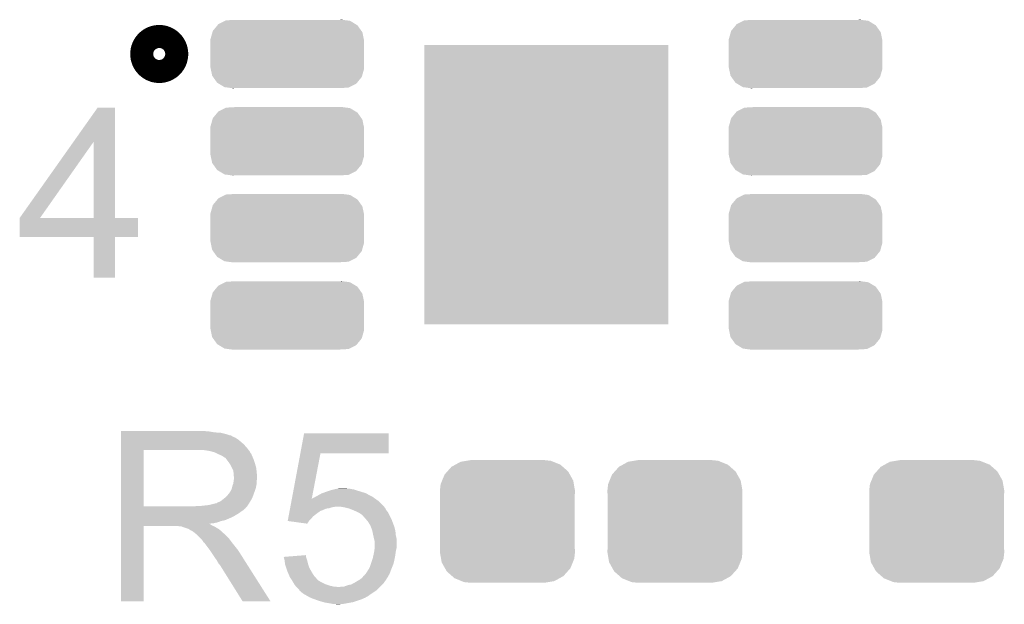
# Model space of a CAD drawing. Extents: x -1.3 to 24.2, y -3.9 to 39.2.
# Tile 20 of 26: x 8.4 to 14.1, y 28.9 to 32.3. Entities that reach past the tile are written whole.
import ezdxf

# ---------------------------------------------------------------- set-up
doc = ezdxf.new("R2010")
doc.units = 0
doc.layers.get('0').update_dxf_attribs({"linetype": 'CONTINUOUS'})
doc.layers.add('ECC608_TRUST_CLICK_V100_GTO', color=14, linetype='CONTINUOUS')
doc.layers.add('ECC608_TRUST_CLICK_V100_GTS', color=12, linetype='CONTINUOUS')

# ---------------------------------------------------------------- blocks, each defined once
blk = doc.blocks.new('RECTANGLE_51')
blk.add_solid([(0.69977, 0.8001), (0.69977, -0.8001), (-0.69977, 0.8001), (-0.69977, -0.8001)])
blk = doc.blocks.new('CUSTOM_67')
for points in [[(-0.298526, 0.325596), (-0.268438, 0.342124), (0.30335, 0.325596), (0.2622, 0.342124)], [(-0.268438, 0.342124), (-0.233628, 0.347838), (0.2622, 0.342124), (0.247972, 0.347838)], [(-0.233628, 0.347838), (-0.20955, 0.35179), (0.247972, 0.347838), (0.20955, 0.35179)], [(-0.360486, 0.26887), (-0.34504, 0.286174), (0.357822, 0.26887), (0.348152, 0.286174)], [(-0.34504, 0.286174), (-0.320744, 0.31339), (0.348152, 0.286174), (0.317222, 0.31339)], [(-0.320744, 0.31339), (-0.298526, 0.325596), (0.317222, 0.31339), (0.30335, 0.325596)], [(-0.383124, 0.213652), (-0.37475, 0.234078), (0.380766, 0.213652), (0.377262, 0.234078)], [(-0.37475, 0.234078), (-0.360486, 0.26887), (0.377262, 0.234078), (0.357822, 0.26887)], [(-0.38735, 0.17526), (-0.383124, 0.213652), (0.38735, 0.17526), (0.380766, 0.213652)], [(-0.38608, 0.154124), (-0.38735, 0.17526), (0.38608, 0.154124), (0.38735, 0.17526)], [(-0.38608, -0.154124), (-0.38608, 0.154124), (0.38608, -0.154124), (0.38608, 0.154124)], [(-0.38735, -0.17526), (-0.38608, -0.154124), (0.38735, -0.17526), (0.38608, -0.154124)], [(-0.380764, -0.213652), (-0.38735, -0.17526), (0.383124, -0.213652), (0.38735, -0.17526)], [(-0.377262, -0.234078), (-0.380764, -0.213652), (0.374748, -0.234078), (0.383124, -0.213652)], [(-0.35782, -0.26887), (-0.377262, -0.234078), (0.360486, -0.26887), (0.374748, -0.234078)], [(-0.348152, -0.286174), (-0.35782, -0.26887), (0.345038, -0.286174), (0.360486, -0.26887)], [(-0.31722, -0.31339), (-0.348152, -0.286174), (0.320744, -0.31339), (0.345038, -0.286174)], [(-0.30335, -0.325596), (-0.31722, -0.31339), (0.298524, -0.325596), (0.320744, -0.31339)], [(-0.262198, -0.342124), (-0.30335, -0.325596), (0.268438, -0.342124), (0.298524, -0.325596)], [(-0.247972, -0.347838), (-0.262198, -0.342124), (0.233626, -0.347838), (0.268438, -0.342124)], [(-0.20955, -0.35179), (-0.247972, -0.347838), (0.20955, -0.35179), (0.233626, -0.347838)]]:
    blk.add_solid(points)
blk = doc.blocks.new('CUSTOM_69')
for points in [[(-0.400266, 0.164594), (-0.395622, 0.17024), (0.40215, 0.164594), (0.392796, 0.17024)], [(-0.395622, 0.17024), (-0.356776, 0.190044), (0.392796, 0.17024), (0.35998, 0.190044)], [(-0.356776, 0.190044), (-0.351742, 0.19261), (0.35998, 0.190044), (0.340636, 0.19261)], [(-0.351742, 0.19261), (-0.30258, 0.19558), (0.340636, 0.19261), (0.318244, 0.19558)], [(0.30258, 0.19558), (0.311156, 0.19652), (0.318244, 0.19558), (0.311156, 0.19652)], [(-0.44038, 0.084826), (-0.429122, 0.124414), (0.438892, 0.084826), (0.430634, 0.124414)], [(-0.429122, 0.124414), (-0.426906, 0.1322), (0.430634, 0.124414), (0.425116, 0.1322)], [(-0.426906, 0.1322), (-0.400266, 0.164594), (0.425116, 0.1322), (0.40215, 0.164594)], [(-0.44069, 0.0762), (-0.44038, 0.084826), (0.44069, 0.0762), (0.438892, 0.084826)], [(-0.44069, 0.07493), (-0.44069, 0.0762), (0.44069, 0.07493), (0.44069, 0.0762)], [(-0.44069, -0.07493), (-0.44069, 0.07493), (0.44069, -0.07493), (0.44069, 0.07493)], [(-0.44069, -0.0762), (-0.44069, -0.07493), (0.44069, -0.0762), (0.44069, -0.07493)], [(-0.438892, -0.084822), (-0.44069, -0.0762), (0.440382, -0.084822), (0.44069, -0.0762)], [(-0.430636, -0.124414), (-0.438892, -0.084822), (0.42912, -0.124414), (0.440382, -0.084822)], [(-0.425118, -0.132196), (-0.430636, -0.124414), (0.426908, -0.132196), (0.42912, -0.124414)], [(-0.402152, -0.164596), (-0.425118, -0.132196), (0.400262, -0.164596), (0.426908, -0.132196)], [(-0.392802, -0.170238), (-0.402152, -0.164596), (0.395624, -0.170238), (0.400262, -0.164596)], [(-0.359984, -0.190044), (-0.392802, -0.170238), (0.35677, -0.190044), (0.395624, -0.170238)], [(-0.340658, -0.192608), (-0.359984, -0.190044), (0.351742, -0.192608), (0.35677, -0.190044)], [(-0.318258, -0.19558), (-0.340658, -0.192608), (0.30258, -0.19558), (0.351742, -0.192608)], [(-0.31116, -0.196522), (-0.318258, -0.19558), (-0.31116, -0.196522), (-0.30258, -0.19558)]]:
    blk.add_solid(points)

msp = doc.modelspace()

# ---------------------------------------------------------------- linework, layer by layer
at = {"layer": 'ECC608_TRUST_CLICK_V100_GTO', "const_width": 0.20066}
msp.add_lwpolyline([(9.144, 32.0675, 1), (9.27608, 32.0675, 1)], format="xyb", close=True, dxfattribs=at)
at = {"layer": 'ECC608_TRUST_CLICK_V100_GTO'}
for points in [[(8.718704, 31.564522), (8.856974, 31.760138), (8.956048, 31.564522), (8.95604, 31.760138)], [(8.856974, 31.760138), (8.85699, 31.76016), (8.95604, 31.760138), (8.85699, 31.76016)], [(8.409964, 31.127736), (8.718704, 31.564522), (8.526804, 31.127736), (8.834084, 31.564522)], [(8.834098, 31.1277), (8.834084, 31.564522), (8.956062, 31.1277), (8.956048, 31.564522)], [(8.40994, 31.018502), (8.409942, 31.127678), (9.088098, 31.018502), (9.08812, 31.127678)], [(8.409942, 31.1277), (8.409944, 31.127706), (8.834098, 31.1277), (8.782884, 31.127706)], [(8.409942, 31.127678), (8.409942, 31.1277), (9.08812, 31.127678), (8.956062, 31.1277)], [(8.409944, 31.127706), (8.409964, 31.127736), (8.782884, 31.127706), (8.526804, 31.127736)], [(8.834098, 31.01848), (8.40994, 31.018502), (9.088098, 31.01848), (9.088098, 31.018502)], [(8.8341, 31.018458), (8.834098, 31.01848), (8.95604, 31.018458), (9.088098, 31.01848)], [(8.83412, 30.784822), (8.8341, 31.018458), (8.956018, 30.784822), (8.95604, 31.018458)], [(8.956018, 30.7848), (8.83412, 30.784822), (8.956018, 30.7848), (8.956018, 30.784822)], [(8.99162, 29.90342), (8.991622, 29.90596), (9.49706, 29.90342), (9.46912, 29.90596)], [(8.99162, 29.89834), (8.99162, 29.90342), (9.527538, 29.89834), (9.49706, 29.90342)], [(8.99162, 29.8958), (8.99162, 29.89834), (9.5631, 29.8958), (9.527538, 29.89834)], [(8.99162, 29.88818), (8.99162, 29.8958), (9.593578, 29.88818), (9.5631, 29.8958)], [(8.99162, 29.8831), (8.99162, 29.88818), (9.608822, 29.8831), (9.593578, 29.88818)], [(8.99162, 29.88056), (8.99162, 29.8831), (9.621522, 29.88056), (9.608822, 29.8831)], [(8.99162, 29.880538), (8.99162, 29.88056), (9.62406, 29.880538), (9.621522, 29.88056)], [(8.99162, 29.878014), (8.99162, 29.880538), (9.624074, 29.878014), (9.62406, 29.880538)], [(8.99162, 29.87294), (8.99162, 29.878014), (9.63422, 29.87294), (9.624074, 29.878014)], [(8.99162, 29.867858), (8.99162, 29.87294), (9.646922, 29.867858), (9.63422, 29.87294)], [(8.99162, 29.8577), (8.99162, 29.867858), (9.66216, 29.8577), (9.646922, 29.867858)], [(10.019274, 29.77896), (10.040632, 29.893238), (10.525738, 29.77896), (10.52576, 29.893238)], [(10.040632, 29.893238), (10.040638, 29.89326), (10.52576, 29.893238), (10.040638, 29.89326)], [(8.991618, 29.809442), (8.99162, 29.82976), (9.71296, 29.809442), (9.695182, 29.82976)], [(8.991618, 29.79674), (8.991618, 29.809442), (9.722838, 29.79674), (9.71296, 29.809442)], [(8.99162, 29.845), (8.99162, 29.8577), (9.6774, 29.845), (9.66216, 29.8577)], [(8.99162, 29.82976), (8.99162, 29.845), (9.695182, 29.82976), (9.6774, 29.845)], [(8.991612, 29.474182), (8.991618, 29.79672), (9.12114, 29.474182), (9.121142, 29.79672)], [(8.991618, 29.79672), (8.991618, 29.79674), (9.121142, 29.79672), (9.42848, 29.79674)], [(9.499602, 29.79166), (9.466582, 29.79674), (9.726788, 29.79166), (9.722838, 29.79674)], [(9.518242, 29.786576), (9.499602, 29.79166), (9.73074, 29.786576), (9.726788, 29.79166)], [(9.52754, 29.78404), (9.518242, 29.786576), (9.730744, 29.78404), (9.73074, 29.786576)], [(9.527552, 29.784034), (9.52754, 29.78404), (9.730744, 29.784034), (9.730744, 29.78404)], [(9.54786, 29.77388), (9.527552, 29.784034), (9.73836, 29.77388), (9.730744, 29.784034)], [(9.56564, 29.76626), (9.54786, 29.77388), (9.741408, 29.76626), (9.73836, 29.77388)], [(9.57411, 29.76118), (9.56564, 29.76626), (9.74344, 29.76118), (9.741408, 29.76626)], [(9.57834, 29.758642), (9.57411, 29.76118), (9.744528, 29.758642), (9.74344, 29.76118)], [(9.585964, 29.75356), (9.57834, 29.758642), (9.746706, 29.75356), (9.744528, 29.758642)], [(9.588504, 29.753552), (9.585964, 29.75356), (9.74671, 29.753552), (9.746706, 29.75356)], [(9.59612, 29.7434), (9.588504, 29.753552), (9.75106, 29.7434), (9.74671, 29.753552)], [(9.970376, 29.517346), (10.01927, 29.778942), (10.084294, 29.517346), (10.134596, 29.778942)], [(10.01927, 29.778942), (10.019274, 29.77896), (10.134596, 29.778942), (10.525738, 29.77896)], [(9.60374, 29.73324), (9.59612, 29.7434), (9.754448, 29.73324), (9.75106, 29.7434)], [(9.612812, 29.72054), (9.60374, 29.73324), (9.75868, 29.72054), (9.754448, 29.73324)], [(9.61644, 29.715458), (9.612812, 29.72054), (9.760206, 29.715458), (9.75868, 29.72054)], [(9.6266, 29.695138), (9.61644, 29.715458), (9.7663, 29.695138), (9.760206, 29.715458)], [(9.63422, 29.679896), (9.6266, 29.695138), (9.767826, 29.679896), (9.7663, 29.695138)], [(9.635672, 29.66974), (9.63422, 29.679896), (9.76884, 29.66974), (9.767826, 29.679896)], [(9.63676, 29.662118), (9.635672, 29.66974), (9.769476, 29.662118), (9.76884, 29.66974)], [(9.636762, 29.649418), (9.63676, 29.662118), (9.770534, 29.649418), (9.769476, 29.662118)], [(9.6393, 29.641796), (9.636762, 29.649418), (9.77117, 29.641796), (9.770534, 29.649418)], [(9.637846, 29.629096), (9.6393, 29.63926), (9.771378, 29.629096), (9.771378, 29.63926)], [(9.6393, 29.639262), (9.6393, 29.641796), (9.77138, 29.639262), (9.77117, 29.641796)], [(9.6393, 29.63926), (9.6393, 29.639262), (9.771378, 29.63926), (9.77138, 29.639262)], [(9.626598, 29.5783), (9.62914, 29.590998), (9.763758, 29.5783), (9.766298, 29.590998)], [(9.62914, 29.590998), (9.634218, 29.603698), (9.766298, 29.590998), (9.76884, 29.603698)], [(9.634218, 29.603698), (9.63712, 29.624016), (9.76884, 29.603698), (9.76884, 29.624016)], [(9.63712, 29.624016), (9.637846, 29.629096), (9.76884, 29.624016), (9.771378, 29.629096)], [(9.585322, 29.522418), (9.588498, 29.524958), (9.74344, 29.522418), (9.744362, 29.524958)], [(9.588498, 29.524958), (9.6012, 29.53766), (9.744362, 29.524958), (9.74898, 29.53766)], [(9.6012, 29.53766), (9.611358, 29.550358), (9.74898, 29.53766), (9.753598, 29.550358)], [(9.611358, 29.550358), (9.613898, 29.5529), (9.753598, 29.550358), (9.754522, 29.5529)], [(9.613898, 29.5529), (9.61644, 29.557978), (9.754522, 29.5529), (9.756368, 29.557978)], [(9.61644, 29.557978), (9.621518, 29.565598), (9.756368, 29.557978), (9.759138, 29.565598)], [(9.621518, 29.565598), (9.626598, 29.578298), (9.759138, 29.565598), (9.763756, 29.578298)], [(9.626598, 29.578298), (9.626598, 29.5783), (9.763756, 29.578298), (9.763758, 29.5783)], [(10.091424, 29.52242), (10.099044, 29.524962), (10.442446, 29.52242), (10.438888, 29.524962)], [(10.099044, 29.524962), (10.106658, 29.530038), (10.438888, 29.524962), (10.43178, 29.530038)], [(10.106658, 29.530038), (10.106662, 29.53004), (10.43178, 29.530038), (10.431778, 29.53004)], [(10.106662, 29.53004), (10.11682, 29.53512), (10.431778, 29.53004), (10.42162, 29.53512)], [(10.11682, 29.53512), (10.125964, 29.5402), (10.42162, 29.53512), (10.41146, 29.5402)], [(10.125964, 29.5402), (10.139682, 29.54782), (10.41146, 29.5402), (10.398128, 29.54782)], [(10.139682, 29.54782), (10.146666, 29.55036), (10.398128, 29.54782), (10.393682, 29.55036)], [(10.146666, 29.55036), (10.160634, 29.55544), (10.393682, 29.55036), (10.3759, 29.55544)], [(10.160634, 29.55544), (10.16762, 29.55798), (10.3759, 29.55544), (10.367646, 29.55798)], [(10.16762, 29.55798), (10.190484, 29.5656), (10.367646, 29.55798), (10.34288, 29.5656)], [(10.190484, 29.5656), (10.1981, 29.568138), (10.34288, 29.5656), (10.335266, 29.568138)], [(10.1981, 29.568138), (10.209102, 29.570678), (10.335266, 29.568138), (10.327642, 29.570678)], [(10.209102, 29.570678), (10.220116, 29.57322), (10.327642, 29.570678), (10.3124, 29.57322)], [(10.220116, 29.57322), (10.23112, 29.57576), (10.3124, 29.57322), (10.299702, 29.57576)], [(10.23112, 29.57576), (10.248902, 29.5783), (10.289542, 29.57576), (10.279382, 29.5783)], [(8.991612, 29.47416), (8.991612, 29.474182), (9.410698, 29.47416), (9.12114, 29.474182)], [(8.991612, 29.463994), (8.991612, 29.47416), (9.7028, 29.463994), (9.71296, 29.47416)], [(9.410698, 29.47416), (9.428464, 29.476698), (9.71296, 29.47416), (9.715498, 29.476698)], [(9.428464, 29.476698), (9.42848, 29.4767), (9.715498, 29.476698), (9.715498, 29.4767)], [(9.448798, 29.4767), (9.494518, 29.48178), (9.715498, 29.4767), (9.718886, 29.48178)], [(9.494518, 29.48178), (9.535158, 29.49194), (9.718886, 29.48178), (9.725662, 29.49194)], [(9.537696, 29.49194), (9.545316, 29.497018), (9.725662, 29.49194), (9.728624, 29.497018)], [(9.545316, 29.497018), (9.552938, 29.49956), (9.728624, 29.497018), (9.730106, 29.49956)], [(9.552938, 29.49956), (9.563098, 29.504638), (9.730106, 29.49956), (9.733068, 29.504638)], [(9.563098, 29.504638), (9.585322, 29.522418), (9.733068, 29.504638), (9.74344, 29.522418)], [(9.960406, 29.464), (9.961356, 29.469078), (10.185398, 29.464), (10.200638, 29.469078)], [(9.961356, 29.469078), (9.96183, 29.47162), (10.200638, 29.469078), (10.215878, 29.47162)], [(9.96183, 29.47162), (9.962304, 29.474158), (10.499724, 29.47162), (10.49782, 29.474158)], [(9.962304, 29.474158), (9.968002, 29.504638), (10.49782, 29.474158), (10.467342, 29.504638)], [(9.968002, 29.504638), (9.969942, 29.515024), (10.467342, 29.504638), (10.452802, 29.515024)], [(9.969942, 29.515024), (9.970372, 29.517318), (10.08384, 29.515024), (10.0838, 29.517318)], [(9.970372, 29.517318), (9.970376, 29.517346), (10.085192, 29.517318), (10.086346, 29.517346)], [(10.084286, 29.517296), (10.0838, 29.517318), (10.084286, 29.517296), (10.085192, 29.517318)], [(10.08384, 29.515024), (10.084286, 29.517296), (10.452802, 29.515024), (10.44962, 29.517296)], [(10.084286, 29.517296), (10.084294, 29.517346), (10.44962, 29.517296), (10.44955, 29.517346)], [(10.086346, 29.517346), (10.091424, 29.52242), (10.44955, 29.517346), (10.442446, 29.52242)], [(10.26922, 29.46908), (10.253978, 29.47162), (10.50163, 29.46908), (10.499724, 29.47162)], [(10.289548, 29.463998), (10.26922, 29.46908), (10.50544, 29.463998), (10.50163, 29.46908)], [(8.99161, 29.46146), (8.991612, 29.463994), (9.702778, 29.46146), (9.7028, 29.463994)], [(8.99161, 29.461454), (8.99161, 29.46146), (9.700254, 29.461454), (9.702778, 29.46146)], [(8.99161, 29.4513), (8.99161, 29.461454), (9.6901, 29.4513), (9.700254, 29.461454)], [(8.99161, 29.44114), (8.99161, 29.4513), (9.67486, 29.44114), (9.6901, 29.4513)], [(8.99161, 29.433518), (8.99161, 29.44114), (9.664698, 29.433518), (9.67486, 29.44114)], [(8.99161, 29.41828), (8.99161, 29.433518), (9.6393, 29.41828), (9.664698, 29.433518)], [(8.99161, 29.41066), (8.99161, 29.41828), (9.62406, 29.41066), (9.6393, 29.41828)], [(9.949012, 29.40304), (9.951386, 29.415738), (10.08126, 29.40304), (10.091418, 29.415738)], [(9.951386, 29.415738), (9.953286, 29.4259), (10.091418, 29.415738), (10.10412, 29.4259)], [(9.953286, 29.4259), (9.956134, 29.441138), (10.10412, 29.4259), (10.12444, 29.441138)], [(9.956134, 29.441138), (9.956608, 29.443674), (10.12444, 29.441138), (10.129506, 29.443674)], [(9.956608, 29.443674), (9.95708, 29.446204), (10.129506, 29.443674), (10.12952, 29.446204)], [(9.95708, 29.446204), (9.958508, 29.45384), (10.12952, 29.446204), (10.14984, 29.45384)], [(9.958508, 29.45384), (9.959932, 29.461458), (10.14984, 29.45384), (10.167618, 29.461458)], [(9.959932, 29.461458), (9.960406, 29.464), (10.167618, 29.461458), (10.185398, 29.464)], [(10.299698, 29.46146), (10.289548, 29.463998), (10.50671, 29.46146), (10.50544, 29.463998)], [(10.31875, 29.45384), (10.299698, 29.46146), (10.51052, 29.45384), (10.50671, 29.46146)], [(10.3251, 29.4513), (10.31875, 29.45384), (10.512554, 29.4513), (10.51052, 29.45384)], [(10.347958, 29.44114), (10.3251, 29.4513), (10.520682, 29.44114), (10.512554, 29.4513)], [(10.347962, 29.441138), (10.347958, 29.44114), (10.520682, 29.441138), (10.520682, 29.44114)], [(10.365738, 29.430982), (10.347962, 29.441138), (10.52576, 29.430982), (10.520682, 29.441138)], [(10.378438, 29.420822), (10.365738, 29.430982), (10.53084, 29.420822), (10.52576, 29.430982)], [(10.383516, 29.413208), (10.378438, 29.420822), (10.534648, 29.413208), (10.53084, 29.420822)], [(10.386038, 29.4132), (10.383516, 29.413208), (10.534652, 29.4132), (10.534648, 29.413208)], [(10.38606, 29.410666), (10.386038, 29.4132), (10.535918, 29.410666), (10.534652, 29.4132)], [(8.9916, 28.930622), (8.991608, 29.362378), (9.121118, 28.930622), (9.12114, 29.362378)], [(8.991608, 29.372558), (8.99161, 29.375066), (9.499604, 29.372558), (9.497092, 29.375066)], [(8.991608, 29.370018), (8.991608, 29.372558), (9.504682, 29.370018), (9.499604, 29.372558)], [(8.991608, 29.36494), (8.991608, 29.370018), (9.5123, 29.36494), (9.504682, 29.370018)], [(8.991608, 29.3624), (8.991608, 29.36494), (9.518652, 29.3624), (9.5123, 29.36494)], [(8.991608, 29.362378), (8.991608, 29.3624), (9.12114, 29.362378), (9.314178, 29.3624)], [(8.99161, 29.39542), (8.99161, 29.41066), (9.588498, 29.39542), (9.62406, 29.41066)], [(8.99161, 29.390338), (8.99161, 29.39542), (9.565638, 29.390338), (9.588498, 29.39542)], [(8.99161, 29.38272), (8.99161, 29.390338), (9.545318, 29.38272), (9.565638, 29.390338)], [(8.99161, 29.37764), (8.99161, 29.38272), (9.522458, 29.37764), (9.545318, 29.38272)], [(8.99161, 29.375066), (8.99161, 29.37764), (9.497092, 29.375066), (9.522458, 29.37764)], [(9.324338, 29.35986), (9.314178, 29.3624), (9.525002, 29.35986), (9.518652, 29.3624)], [(9.339574, 29.357326), (9.337034, 29.35986), (9.529226, 29.357326), (9.525002, 29.35986)], [(9.342116, 29.35732), (9.339574, 29.357326), (9.529236, 29.35732), (9.529226, 29.357326)], [(9.372598, 29.34716), (9.342116, 29.35732), (9.546168, 29.34716), (9.529236, 29.35732)], [(9.946644, 29.390362), (9.949012, 29.40304), (10.068582, 29.390362), (10.08126, 29.40304)], [(9.946806, 29.39034), (9.946644, 29.390362), (10.06856, 29.39034), (10.068582, 29.390362)], [(10.058388, 29.375102), (9.946806, 29.39034), (10.058388, 29.375102), (10.06856, 29.39034)], [(10.39961, 29.39542), (10.38606, 29.410666), (10.54354, 29.39542), (10.535918, 29.410666)], [(10.406378, 29.387802), (10.39961, 29.39542), (10.546398, 29.387802), (10.54354, 29.39542)], [(10.42162, 29.362402), (10.406378, 29.387802), (10.555922, 29.362402), (10.546398, 29.387802)], [(10.424392, 29.354778), (10.42162, 29.362402), (10.55878, 29.354778), (10.555922, 29.362402)], [(9.377678, 29.34462), (9.372598, 29.34716), (9.5504, 29.34462), (9.546168, 29.34716)], [(9.382758, 29.34208), (9.377678, 29.34462), (9.553576, 29.34208), (9.5504, 29.34462)], [(9.390378, 29.337002), (9.382758, 29.34208), (9.559924, 29.337002), (9.553576, 29.34208)], [(9.395456, 29.334462), (9.390378, 29.337002), (9.563098, 29.334462), (9.559924, 29.337002)], [(9.397994, 29.33446), (9.395456, 29.334462), (9.5631, 29.33446), (9.563098, 29.334462)], [(9.40054, 29.331922), (9.397994, 29.33446), (9.565638, 29.331922), (9.5631, 29.33446)], [(9.4107, 29.3243), (9.40054, 29.331922), (9.57326, 29.3243), (9.565638, 29.331922)], [(9.413876, 29.32176), (9.4107, 29.3243), (9.5758, 29.32176), (9.57326, 29.3243)], [(9.420228, 29.316678), (9.413876, 29.32176), (9.583422, 29.316678), (9.5758, 29.32176)], [(9.423398, 29.314142), (9.420228, 29.316678), (9.585958, 29.314142), (9.583422, 29.316678)], [(9.446262, 29.291278), (9.423398, 29.314142), (9.60882, 29.291278), (9.585958, 29.314142)], [(10.431778, 29.33446), (10.424392, 29.354778), (10.56386, 29.33446), (10.55878, 29.354778)], [(10.43178, 29.334458), (10.431778, 29.33446), (10.56386, 29.334458), (10.56386, 29.33446)], [(10.43686, 29.30906), (10.43178, 29.334458), (10.5664, 29.30906), (10.56386, 29.334458)], [(10.44194, 29.2862), (10.43686, 29.30906), (10.57148, 29.2862), (10.5664, 29.30906)], [(9.453878, 29.28366), (9.446262, 29.291278), (9.614536, 29.28366), (9.60882, 29.291278)], [(9.461498, 29.2735), (9.453878, 29.28366), (9.622156, 29.2735), (9.614536, 29.28366)], [(9.46277, 29.27096), (9.461498, 29.2735), (9.62406, 29.27096), (9.622156, 29.2735)], [(9.464034, 29.268434), (9.46277, 29.27096), (9.626026, 29.268434), (9.62406, 29.27096)], [(9.46657, 29.26842), (9.464034, 29.268434), (9.626036, 29.26842), (9.626026, 29.268434)], [(9.481816, 29.2481), (9.46657, 29.26842), (9.64184, 29.2481), (9.626036, 29.26842)], [(9.49706, 29.22778), (9.481816, 29.2481), (9.658096, 29.22778), (9.64184, 29.2481)], [(10.441942, 29.286198), (10.44194, 29.2862), (10.57148, 29.286198), (10.57148, 29.2862)], [(10.44448, 29.276042), (10.441942, 29.286198), (10.57148, 29.276042), (10.57148, 29.286198)], [(10.44448, 29.237938), (10.44448, 29.276042), (10.57148, 29.237938), (10.57148, 29.276042)], [(9.500448, 29.222698), (9.49706, 29.22778), (9.66216, 29.222698), (9.658096, 29.22778)], [(9.519074, 29.19476), (9.500448, 29.222698), (9.67994, 29.19476), (9.66216, 29.222698)], [(9.52754, 29.18206), (9.519074, 29.19476), (9.687998, 29.18206), (9.67994, 29.19476)], [(9.923786, 29.184576), (9.955808, 29.187138), (10.051636, 29.184576), (10.050782, 29.187138)], [(9.955808, 29.187138), (10.05078, 29.194736), (10.050782, 29.187138), (10.05078, 29.194736)], [(10.435408, 29.18206), (10.438674, 29.1973), (10.56132, 29.18206), (10.56386, 29.1973)], [(10.438674, 29.1973), (10.44194, 29.21254), (10.56386, 29.1973), (10.566036, 29.21254)], [(10.44194, 29.21254), (10.442302, 29.21508), (10.566036, 29.21254), (10.5664, 29.21508)], [(10.442302, 29.21508), (10.444116, 29.22778), (10.5664, 29.21508), (10.56894, 29.22778)], [(10.444116, 29.22778), (10.44448, 29.230322), (10.56894, 29.22778), (10.569574, 29.230322)], [(10.44448, 29.230322), (10.44448, 29.237938), (10.569574, 29.230322), (10.57148, 29.237938)], [(9.54024, 29.164282), (9.52754, 29.18206), (9.699278, 29.164282), (9.687998, 29.18206)], [(9.5504, 29.146498), (9.54024, 29.164282), (9.710562, 29.146498), (9.699278, 29.164282)], [(9.552938, 29.141426), (9.5504, 29.146498), (9.71378, 29.141426), (9.710562, 29.146498)], [(9.558014, 29.138882), (9.552938, 29.141426), (9.715394, 29.138882), (9.71378, 29.141426)], [(9.560562, 29.1338), (9.558014, 29.138882), (9.718618, 29.1338), (9.715394, 29.138882)], [(9.687558, 28.93061), (9.560562, 29.1338), (9.847534, 28.93061), (9.718618, 29.1338)], [(9.92886, 29.16428), (9.923786, 29.184576), (10.058398, 29.16428), (10.051636, 29.184576)], [(9.931118, 29.143962), (9.92886, 29.16428), (10.06348, 29.143962), (10.058398, 29.16428)], [(9.9314, 29.141422), (9.931118, 29.143962), (10.064328, 29.141422), (10.06348, 29.143962)], [(9.938176, 29.121098), (9.9314, 29.141422), (10.0711, 29.121098), (10.064328, 29.141422)], [(10.41654, 29.12364), (10.424158, 29.146498), (10.544554, 29.12364), (10.553698, 29.146498)], [(10.424158, 29.146498), (10.43432, 29.176982), (10.553698, 29.146498), (10.56023, 29.176982)], [(10.43432, 29.176982), (10.435408, 29.18206), (10.56023, 29.176982), (10.56132, 29.18206)], [(9.9441, 29.10332), (9.938176, 29.121098), (10.080978, 29.10332), (10.0711, 29.121098)], [(9.946278, 29.09824), (9.9441, 29.10332), (10.0838, 29.09824), (10.080978, 29.10332)], [(9.954988, 29.077918), (9.946278, 29.09824), (10.0965, 29.077918), (10.0838, 29.09824)], [(9.95934, 29.06776), (9.954988, 29.077918), (10.10539, 29.06776), (10.0965, 29.077918)], [(10.377426, 29.0703), (10.383528, 29.07792), (10.52068, 29.0703), (10.525034, 29.07792)], [(10.383528, 29.07792), (10.38606, 29.077942), (10.525034, 29.07792), (10.525046, 29.077942)], [(10.38606, 29.077942), (10.386066, 29.080466), (10.525046, 29.077942), (10.526488, 29.080466)], [(10.386066, 29.080466), (10.393678, 29.088078), (10.526488, 29.080466), (10.53084, 29.088078)], [(10.393678, 29.088078), (10.39368, 29.08808), (10.53084, 29.088078), (10.53084, 29.08808)], [(10.39368, 29.08808), (10.40384, 29.10332), (10.53084, 29.08808), (10.536554, 29.10332)], [(10.40384, 29.10332), (10.407014, 29.1084), (10.536554, 29.10332), (10.53846, 29.1084)], [(10.407014, 29.1084), (10.41654, 29.12364), (10.53846, 29.1084), (10.544554, 29.12364)], [(9.966116, 29.0576), (9.95934, 29.06776), (10.114278, 29.0576), (10.10539, 29.06776)], [(9.969502, 29.05252), (9.966116, 29.0576), (10.11936, 29.05252), (10.114278, 29.0576)], [(9.971028, 29.049978), (9.969502, 29.05252), (10.121902, 29.049978), (10.11936, 29.05252)], [(9.975598, 29.04236), (9.971028, 29.049978), (10.1346, 29.04236), (10.121902, 29.049978)], [(9.984738, 29.027122), (9.975598, 29.04236), (10.165078, 29.027122), (10.1346, 29.04236)], [(9.98474, 29.02712), (9.984738, 29.027122), (10.165082, 29.02712), (10.165078, 29.027122)], [(9.990458, 29.0195), (9.98474, 29.02712), (10.187942, 29.0195), (10.165082, 29.02712)], [(9.99236, 29.016962), (9.990458, 29.0195), (10.199364, 29.016962), (10.187942, 29.0195)], [(9.994902, 29.01442), (9.99236, 29.016962), (10.210802, 29.01442), (10.199364, 29.016962)], [(10.269224, 29.014422), (10.289542, 29.02204), (10.477502, 29.014422), (10.48512, 29.02204)], [(10.289542, 29.02204), (10.312402, 29.02712), (10.48512, 29.02204), (10.4902, 29.02712)], [(10.312402, 29.02712), (10.32154, 29.032198), (10.4902, 29.02712), (10.495278, 29.032198)], [(10.32154, 29.032198), (10.33526, 29.03982), (10.495278, 29.032198), (10.50072, 29.03982)], [(10.33526, 29.03982), (10.352196, 29.049982), (10.50072, 29.03982), (10.50798, 29.049982)], [(10.352196, 29.049982), (10.36066, 29.05506), (10.50798, 29.049982), (10.511154, 29.05506)], [(10.36066, 29.05506), (10.373362, 29.065222), (10.511154, 29.05506), (10.517504, 29.065222)], [(10.373362, 29.065222), (10.377426, 29.0703), (10.517504, 29.065222), (10.52068, 29.0703)], [(9.997442, 29.01188), (9.994902, 29.01442), (10.238738, 29.01188), (10.210802, 29.01442)], [(10.012676, 28.996642), (9.997442, 29.01188), (10.459722, 28.996642), (10.47496, 29.01188)], [(10.013526, 28.9941), (10.012676, 28.996642), (10.45718, 28.9941), (10.459722, 28.996642)], [(10.015216, 28.989036), (10.013526, 28.9941), (10.449584, 28.989036), (10.45718, 28.9941)], [(10.017754, 28.98902), (10.015216, 28.989036), (10.44956, 28.98902), (10.449584, 28.989036)], [(10.020302, 28.986478), (10.017754, 28.98902), (10.445746, 28.986478), (10.44956, 28.98902)], [(10.035542, 28.97378), (10.020302, 28.986478), (10.4267, 28.97378), (10.445746, 28.986478)], [(10.057768, 28.961078), (10.035542, 28.97378), (10.40892, 28.961078), (10.4267, 28.97378)], [(10.071098, 28.95346), (10.057768, 28.961078), (10.395584, 28.95346), (10.40892, 28.961078)], [(10.238738, 29.01188), (10.246364, 29.011882), (10.47496, 29.01188), (10.474962, 29.011882)], [(10.246364, 29.011882), (10.251444, 29.01442), (10.474962, 29.011882), (10.4775, 29.01442)], [(10.251444, 29.01442), (10.269224, 29.014422), (10.4775, 29.01442), (10.477502, 29.014422)], [(9.121118, 28.9306), (8.9916, 28.930622), (9.121118, 28.9306), (9.121118, 28.930622)], [(9.84754, 28.9306), (9.847534, 28.93061), (9.84754, 28.9306), (9.687558, 28.93061)], [(10.077026, 28.95092), (10.071098, 28.95346), (10.391138, 28.95092), (10.395584, 28.95346)], [(10.088882, 28.94584), (10.077026, 28.95092), (10.379708, 28.94584), (10.391138, 28.95092)], [(10.103106, 28.94076), (10.088882, 28.94584), (10.36828, 28.94076), (10.379708, 28.94584)], [(10.12444, 28.93314), (10.103106, 28.94076), (10.34542, 28.93314), (10.36828, 28.94076)], [(10.15111, 28.92552), (10.12444, 28.93314), (10.32256, 28.92552), (10.34542, 28.93314)], [(10.159998, 28.92298), (10.15111, 28.92552), (10.30859, 28.92298), (10.32256, 28.92552)], [(10.19048, 28.9179), (10.159998, 28.92298), (10.28065, 28.9179), (10.30859, 28.92298)], [(10.203178, 28.91536), (10.19048, 28.9179), (10.266682, 28.91536), (10.28065, 28.9179)], [(10.226038, 28.91282), (10.215878, 28.91536), (10.238742, 28.91282), (10.266682, 28.91536)]]:
    msp.add_solid(points, dxfattribs=at)

# ---------------------------------------------------------------- block references
at = {"layer": 'ECC608_TRUST_CLICK_V100_GTS'}
for name, p in [('CUSTOM_69', (9.9441, 32.0675)), ('CUSTOM_69', (12.9159, 32.0675)), ('RECTANGLE_51', (11.43, 31.3182)), ('CUSTOM_69', (9.9441, 31.56712)), ('CUSTOM_69', (12.9159, 31.56712)), ('CUSTOM_69', (9.9441, 31.06928)), ('CUSTOM_69', (12.9159, 31.06928)), ('CUSTOM_69', (9.9441, 30.5689)), ('CUSTOM_69', (12.9159, 30.5689)), ('CUSTOM_67', (11.20648, 29.3878)), ('CUSTOM_67', (12.1666, 29.3878)), ('CUSTOM_67', (13.66774, 29.3878))]:
    msp.add_blockref(name, p, dxfattribs=at)

doc.saveas('drawing.dxf')
